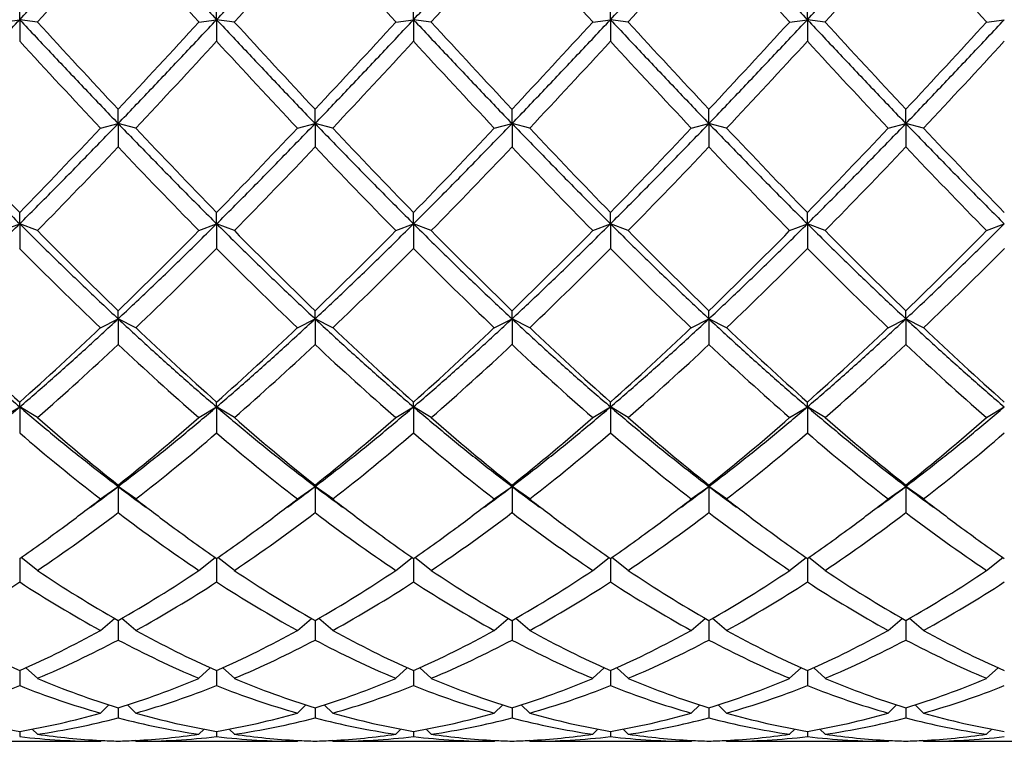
# Model space of a CAD drawing. Header units: millimetres. Extents: x 12 to 271, y 102 to 200.
# Tile 6 of 13: x 174 to 190, y 127 to 139. Entities that reach past the tile are written whole.
import ezdxf

# ---------------------------------------------------------------- set-up
doc = ezdxf.new("R2010")
doc.units = ezdxf.units.MM
doc.header["$LTSCALE"] = 16.335
doc.layers.get('0').update_dxf_attribs({"linetype": 'CONTINUOUS'})

msp = doc.modelspace()

# ---------------------------------------------------------------- linework, layer by layer
at = {"color": 7, "linetype": 'Continuous'}
for p, q in [((173.66, 139.065), (173.66, 139.353)), ((176.993, 139.065), (176.993, 139.353)), ((180.326, 139.065), (180.326, 139.353)), ((183.66, 139.065), (183.66, 139.353)), ((186.993, 139.065), (186.993, 139.353)), ((173.36, 139.026), (173.66, 139.065)), ((173.96, 139.026), (173.66, 139.065)), ((173.66, 139.065), (173.66, 138.699)), ((176.693, 139.026), (176.993, 139.065)), ((177.293, 139.026), (176.993, 139.065)), ((176.993, 139.065), (176.993, 138.699)), ((180.026, 139.026), (180.326, 139.065)), ((180.626, 139.026), (180.326, 139.065)), ((180.326, 139.065), (180.326, 138.699)), ((183.36, 139.026), (183.66, 139.065)), ((183.96, 139.026), (183.66, 139.065)), ((183.66, 139.065), (183.66, 138.699)), ((186.693, 139.026), (186.993, 139.065)), ((187.293, 139.026), (186.993, 139.065)), ((186.993, 139.065), (186.993, 138.699)), ((190.026, 139.026), (190.326, 139.065)), ((175.326, 137.307), (175.326, 137.549)), ((178.66, 137.307), (178.66, 137.549)), ((181.993, 137.307), (181.993, 137.549)), ((185.326, 137.307), (185.326, 137.549)), ((188.66, 137.307), (188.66, 137.549)), ((175.026, 137.23), (175.326, 137.307)), ((175.626, 137.23), (175.326, 137.307)), ((175.326, 137.307), (175.326, 136.912)), ((178.36, 137.23), (178.66, 137.307)), ((178.96, 137.23), (178.66, 137.307)), ((178.66, 137.307), (178.66, 136.912)), ((181.693, 137.23), (181.993, 137.307)), ((182.293, 137.23), (181.993, 137.307)), ((181.993, 137.307), (181.993, 136.912)), ((185.026, 137.23), (185.326, 137.307)), ((185.626, 137.23), (185.326, 137.307)), ((185.326, 137.307), (185.326, 136.912)), ((188.36, 137.23), (188.66, 137.307)), ((188.96, 137.23), (188.66, 137.307)), ((188.66, 137.307), (188.66, 136.912)), ((173.66, 135.611), (173.66, 135.802)), ((176.993, 135.611), (176.993, 135.802)), ((180.326, 135.611), (180.326, 135.802)), ((183.66, 135.611), (183.66, 135.802)), ((186.993, 135.611), (186.993, 135.802)), ((173.36, 135.496), (173.66, 135.611)), ((173.96, 135.496), (173.66, 135.611)), ((173.66, 135.611), (173.66, 135.192)), ((176.693, 135.496), (176.993, 135.611)), ((177.293, 135.496), (176.993, 135.611)), ((176.993, 135.611), (176.993, 135.192)), ((180.026, 135.496), (180.326, 135.611)), ((180.626, 135.496), (180.326, 135.611)), ((180.326, 135.611), (180.326, 135.192)), ((183.36, 135.496), (183.66, 135.611)), ((183.96, 135.496), (183.66, 135.611)), ((183.66, 135.611), (183.66, 135.192)), ((186.693, 135.496), (186.993, 135.611)), ((187.293, 135.496), (186.993, 135.611)), ((186.993, 135.611), (186.993, 135.192)), ((190.026, 135.496), (190.326, 135.611)), ((175.026, 133.853), (175.326, 134.003)), ((175.326, 134.003), (175.326, 134.141)), ((175.626, 133.853), (175.326, 134.003)), ((175.326, 134.003), (175.326, 133.57)), ((178.36, 133.853), (178.66, 134.003)), ((178.66, 134.003), (178.66, 134.141)), ((178.96, 133.853), (178.66, 134.003)), ((178.66, 134.003), (178.66, 133.57)), ((181.693, 133.853), (181.993, 134.003)), ((181.993, 134.003), (181.993, 134.141)), ((182.293, 133.853), (181.993, 134.003)), ((181.993, 134.003), (181.993, 133.57)), ((185.026, 133.853), (185.326, 134.003)), ((185.326, 134.003), (185.326, 134.141)), ((185.626, 133.853), (185.326, 134.003)), ((185.326, 134.003), (185.326, 133.57)), ((188.36, 133.853), (188.66, 134.003)), ((188.66, 134.003), (188.66, 134.141)), ((188.96, 133.853), (188.66, 134.003)), ((188.66, 134.003), (188.66, 133.57)), ((173.36, 132.331), (173.66, 132.513)), ((173.66, 132.513), (173.66, 132.595)), ((173.96, 132.331), (173.66, 132.513)), ((173.66, 132.513), (173.66, 132.071)), ((176.693, 132.331), (176.993, 132.513)), ((176.993, 132.513), (176.993, 132.595)), ((177.293, 132.331), (176.993, 132.513)), ((176.993, 132.513), (176.993, 132.071)), ((180.026, 132.331), (180.326, 132.513)), ((180.326, 132.513), (180.326, 132.595)), ((180.626, 132.331), (180.326, 132.513)), ((180.326, 132.513), (180.326, 132.071)), ((183.36, 132.331), (183.66, 132.513)), ((183.66, 132.513), (183.66, 132.595)), ((183.96, 132.331), (183.66, 132.513)), ((183.66, 132.513), (183.66, 132.071)), ((186.693, 132.331), (186.993, 132.513)), ((186.993, 132.513), (186.993, 132.595)), ((187.293, 132.331), (186.993, 132.513)), ((186.993, 132.513), (186.993, 132.071)), ((190.026, 132.331), (190.326, 132.513)), ((175.326, 131.166), (175.326, 131.19)), ((178.66, 131.166), (178.66, 131.19)), ((181.993, 131.166), (181.993, 131.19)), ((185.326, 131.166), (185.326, 131.19)), ((188.66, 131.166), (188.66, 131.19)), ((175.026, 130.954), (175.326, 131.166)), ((175.626, 130.954), (175.326, 131.166)), ((175.326, 131.166), (175.326, 130.723)), ((178.36, 130.954), (178.66, 131.166)), ((178.96, 130.954), (178.66, 131.166)), ((178.66, 131.166), (178.66, 130.723)), ((181.693, 130.954), (181.993, 131.166)), ((182.293, 130.954), (181.993, 131.166)), ((181.993, 131.166), (181.993, 130.723)), ((185.026, 130.954), (185.326, 131.166)), ((185.626, 130.954), (185.326, 131.166)), ((185.326, 131.166), (185.326, 130.723)), ((188.36, 130.954), (188.66, 131.166)), ((188.96, 130.954), (188.66, 131.166)), ((188.66, 131.166), (188.66, 130.723)), ((173.66, 129.95), (173.66, 129.549)), ((173.96, 129.746), (173.683, 129.966)), ((176.693, 129.746), (176.97, 129.966)), ((176.993, 129.95), (176.993, 129.549)), ((177.293, 129.746), (177.016, 129.966)), ((180.026, 129.746), (180.303, 129.966)), ((180.326, 129.95), (180.326, 129.549)), ((180.626, 129.746), (180.349, 129.966)), ((183.36, 129.746), (183.637, 129.966)), ((183.66, 129.95), (183.66, 129.549)), ((183.96, 129.746), (183.683, 129.966)), ((186.693, 129.746), (186.97, 129.966)), ((186.993, 129.95), (186.993, 129.549)), ((187.293, 129.746), (187.016, 129.966)), ((190.026, 129.746), (190.303, 129.966)), ((175.026, 128.729), (175.263, 128.934)), ((175.326, 128.897), (175.326, 128.567)), ((175.626, 128.729), (175.389, 128.934)), ((178.36, 128.729), (178.597, 128.934)), ((178.66, 128.897), (178.66, 128.567)), ((178.96, 128.729), (178.723, 128.934)), ((181.693, 128.729), (181.93, 128.934)), ((181.993, 128.897), (181.993, 128.567)), ((182.293, 128.729), (182.056, 128.934)), ((185.026, 128.729), (185.263, 128.934)), ((185.326, 128.897), (185.326, 128.567)), ((185.626, 128.729), (185.389, 128.934)), ((188.36, 128.729), (188.597, 128.934)), ((188.66, 128.897), (188.66, 128.567)), ((188.96, 128.729), (188.723, 128.934)), ((173.66, 128.049), (173.66, 127.796)), ((173.96, 127.919), (173.766, 128.098)), ((176.693, 127.919), (176.886, 128.098)), ((176.993, 128.049), (176.993, 127.796)), ((177.293, 127.919), (177.1, 128.098)), ((180.026, 127.919), (180.22, 128.098)), ((180.326, 128.049), (180.326, 127.796)), ((180.626, 127.919), (180.433, 128.098)), ((183.36, 127.919), (183.553, 128.098)), ((183.66, 128.049), (183.66, 127.796)), ((183.96, 127.919), (183.766, 128.098)), ((186.693, 127.919), (186.886, 128.098)), ((186.993, 128.049), (186.993, 127.796)), ((187.293, 127.919), (187.1, 128.098)), ((190.026, 127.919), (190.22, 128.098)), ((175.026, 127.33), (175.171, 127.47)), ((175.326, 127.419), (175.326, 127.249)), ((175.626, 127.33), (175.482, 127.47)), ((178.36, 127.33), (178.504, 127.47)), ((178.66, 127.419), (178.66, 127.249)), ((178.96, 127.33), (178.815, 127.47)), ((181.693, 127.33), (181.837, 127.47)), ((181.993, 127.419), (181.993, 127.249)), ((182.293, 127.33), (182.149, 127.47)), ((185.026, 127.33), (185.171, 127.47)), ((185.326, 127.419), (185.326, 127.249)), ((185.626, 127.33), (185.482, 127.47)), ((188.36, 127.33), (188.504, 127.47)), ((188.66, 127.419), (188.66, 127.249)), ((188.96, 127.33), (188.815, 127.47)), ((173.66, 127.02), (173.66, 126.934)), ((173.96, 126.973), (173.873, 127.059)), ((176.693, 126.973), (176.78, 127.059)), ((176.993, 127.02), (176.993, 126.934)), ((177.293, 126.973), (177.206, 127.059)), ((180.026, 126.973), (180.113, 127.059)), ((180.326, 127.02), (180.326, 126.934)), ((180.626, 126.973), (180.54, 127.059)), ((183.36, 126.973), (183.446, 127.059)), ((183.66, 127.02), (183.66, 126.934)), ((183.96, 126.973), (183.873, 127.059)), ((186.693, 126.973), (186.78, 127.059)), ((186.993, 127.02), (186.993, 126.934)), ((187.293, 126.973), (187.206, 127.059)), ((190.026, 126.973), (190.113, 127.059)), ((172.293, 126.853), (175.026, 126.853)), ((175.026, 126.853), (175.042, 126.869)), ((175.626, 126.853), (175.611, 126.869)), ((175.626, 126.853), (178.36, 126.853)), ((178.36, 126.853), (178.375, 126.869)), ((178.96, 126.853), (178.944, 126.869)), ((178.96, 126.853), (181.693, 126.853)), ((181.693, 126.853), (181.708, 126.869)), ((182.293, 126.853), (182.278, 126.869)), ((182.293, 126.853), (185.026, 126.853)), ((185.026, 126.853), (185.042, 126.869)), ((185.626, 126.853), (185.611, 126.869)), ((185.626, 126.853), (188.36, 126.853)), ((188.36, 126.853), (188.375, 126.869)), ((188.96, 126.853), (188.944, 126.869)), ((188.96, 126.853), (191.693, 126.853))]:
    msp.add_line(p, q, dxfattribs=at)
for centre, radius, start, end in [((-187.355, 470.139), 490.085, 317.49748, 317.7345), ((538.007, 470.139), 490.085, 222.2655, 222.50252), ((-184.021, 470.139), 490.085, 317.49748, 317.7345), ((541.341, 470.139), 490.085, 222.2655, 222.50252), ((-180.688, 470.139), 490.085, 317.49748, 317.7345), ((544.674, 470.139), 490.085, 222.2655, 222.50252), ((-177.355, 470.139), 490.085, 317.49748, 317.7345), ((548.007, 470.139), 490.085, 222.2655, 222.50252), ((-174.021, 470.139), 490.085, 317.49748, 317.7345), ((551.341, 470.139), 490.085, 222.2655, 222.50252), ((322.406, 275.06), 201.35, 222.50154, 223.07405), ((28.246, 275.06), 201.35, 316.92595, 317.49846), ((325.74, 275.06), 201.35, 222.50154, 223.07405), ((31.58, 275.06), 201.35, 316.92595, 317.49846), ((329.073, 275.06), 201.35, 222.50154, 223.07405), ((34.913, 275.06), 201.35, 316.92595, 317.49846), ((332.406, 275.06), 201.35, 222.50154, 223.07405), ((38.246, 275.06), 201.35, 316.92595, 317.49846), ((335.74, 275.06), 201.35, 222.50154, 223.07405), ((41.58, 275.06), 201.35, 316.92595, 317.49846), ((304.311, 258.83), 177.485, 222.59777, 223.24562), ((46.342, 258.83), 177.485, 316.75438, 317.40223), ((307.644, 258.83), 177.485, 222.59777, 223.24562), ((49.675, 258.83), 177.485, 316.75438, 317.40223), ((310.977, 258.83), 177.485, 222.59777, 223.24562), ((53.009, 258.83), 177.485, 316.75438, 317.40223), ((314.311, 258.83), 177.485, 222.59777, 223.24562), ((56.342, 258.83), 177.485, 316.75438, 317.40223), ((317.644, 258.83), 177.485, 222.59777, 223.24562), ((59.675, 258.83), 177.485, 316.75438, 317.40223), ((254.552, 214.594), 112.923, 223.24363, 224.2465), ((92.768, 214.594), 112.923, 315.7535, 316.75637), ((257.885, 214.594), 112.923, 223.24363, 224.2465), ((96.101, 214.594), 112.923, 315.7535, 316.75637), ((261.218, 214.594), 112.923, 223.24363, 224.2465), ((99.434, 214.594), 112.923, 315.7535, 316.75637), ((264.552, 214.594), 112.923, 223.24363, 224.2465), ((102.768, 214.594), 112.923, 315.7535, 316.75637), ((267.885, 214.594), 112.923, 223.24363, 224.2465), ((106.101, 214.594), 112.923, 315.7535, 316.75637), ((271.218, 214.594), 112.923, 223.24363, 224.2465), ((99.772, 208.44), 104.042, 315.48399, 316.56796), ((250.88, 208.44), 104.042, 223.43204, 224.51601), ((103.106, 208.44), 104.042, 315.48399, 316.56796), ((254.214, 208.44), 104.042, 223.43204, 224.51601), ((106.439, 208.44), 104.042, 315.48399, 316.56796), ((257.547, 208.44), 104.042, 223.43204, 224.51601), ((109.772, 208.44), 104.042, 315.48399, 316.56796), ((260.88, 208.44), 104.042, 223.43204, 224.51601), ((113.106, 208.44), 104.042, 315.48399, 316.56796), ((264.214, 208.44), 104.042, 223.43204, 224.51601), ((227.376, 188.012), 74.909, 224.51295, 225.98493), ((123.276, 188.012), 74.909, 314.01507, 315.48705), ((230.71, 188.012), 74.909, 224.51295, 225.98493), ((126.61, 188.012), 74.909, 314.01507, 315.48705), ((234.043, 188.012), 74.909, 224.51295, 225.98493), ((129.943, 188.012), 74.909, 314.01507, 315.48705), ((237.376, 188.012), 74.909, 224.51295, 225.98493), ((133.276, 188.012), 74.909, 314.01507, 315.48705), ((240.71, 188.012), 74.909, 224.51295, 225.98493), ((136.61, 188.012), 74.909, 314.01507, 315.48705), ((223.468, 184.656), 70.197, 224.80089, 226.36271), ((127.184, 184.656), 70.197, 313.63729, 315.19911), ((226.802, 184.656), 70.197, 224.80089, 226.36271), ((130.518, 184.656), 70.197, 313.63729, 315.19911), ((230.135, 184.656), 70.197, 224.80089, 226.36271), ((133.851, 184.656), 70.197, 313.63729, 315.19911), ((233.468, 184.656), 70.197, 224.80089, 226.36271), ((137.184, 184.656), 70.197, 313.63729, 315.19911), ((236.802, 184.656), 70.197, 224.80089, 226.36271), ((140.518, 184.656), 70.197, 313.63729, 315.19911), ((209.094, 172.442), 53.323, 226.3586, 228.355), ((138.226, 172.442), 53.323, 311.645, 313.6414), ((212.427, 172.442), 53.323, 226.3586, 228.355), ((141.559, 172.442), 53.323, 311.645, 313.6414), ((215.76, 172.442), 53.323, 226.3586, 228.355), ((144.892, 172.442), 53.323, 311.645, 313.6414), ((219.094, 172.442), 53.323, 226.3586, 228.355), ((148.226, 172.442), 53.323, 311.645, 313.6414), ((222.427, 172.442), 53.323, 226.3586, 228.355), ((151.559, 172.442), 53.323, 311.645, 313.6414), ((225.76, 172.442), 53.323, 226.3586, 228.355), ((140.811, 170.27), 50.381, 311.145, 313.243), ((209.842, 170.27), 50.381, 226.757, 228.855), ((144.144, 170.27), 50.381, 311.145, 313.243), ((213.175, 170.27), 50.381, 226.757, 228.855), ((147.477, 170.27), 50.381, 311.145, 313.243), ((216.509, 170.27), 50.381, 226.757, 228.855), ((150.811, 170.27), 50.381, 311.145, 313.243), ((219.842, 170.27), 50.381, 226.757, 228.855), ((154.144, 170.27), 50.381, 311.145, 313.243), ((223.175, 170.27), 50.381, 226.757, 228.855), ((199.861, 161.969), 39.361, 228.8499, 231.4416), ((150.792, 161.969), 39.361, 308.5584, 311.1501), ((203.194, 161.969), 39.361, 228.8499, 231.4416), ((154.125, 161.969), 39.361, 308.5584, 311.1501), ((206.527, 161.969), 39.361, 228.8499, 231.4416), ((157.459, 161.969), 39.361, 308.5584, 311.1501), ((209.861, 161.969), 39.361, 228.8499, 231.4416), ((160.792, 161.969), 39.361, 308.5584, 311.1501), ((213.194, 161.969), 39.361, 228.8499, 231.4416), ((164.125, 161.969), 39.361, 308.5584, 311.1501), ((197.99, 160.431), 37.366, 229.3735, 232.0807), ((152.663, 160.431), 37.366, 307.9193, 310.6265), ((201.323, 160.431), 37.366, 229.3735, 232.0807), ((155.996, 160.431), 37.366, 307.9193, 310.6265), ((204.656, 160.431), 37.366, 229.3735, 232.0807), ((159.33, 160.431), 37.366, 307.9193, 310.6265), ((207.99, 160.431), 37.366, 229.3735, 232.0807), ((162.663, 160.431), 37.366, 307.9193, 310.6265), ((211.323, 160.431), 37.366, 229.3735, 232.0807), ((165.996, 160.431), 37.366, 307.9193, 310.6265), ((155.977, 156.591), 31.951, 306.2294, 307.2721), ((194.676, 156.591), 31.951, 232.7279, 233.7706), ((159.31, 156.591), 31.951, 306.2294, 307.2721), ((198.009, 156.591), 31.951, 232.7279, 233.7706), ((162.643, 156.591), 31.951, 306.2294, 307.2721), ((201.343, 156.591), 31.951, 232.7279, 233.7706), ((165.977, 156.591), 31.951, 306.2294, 307.2721), ((204.676, 156.591), 31.951, 232.7279, 233.7706), ((169.31, 156.591), 31.951, 306.2294, 307.2721), ((208.009, 156.591), 31.951, 232.7279, 233.7706), ((155.596, 155.935), 31.648, 306.5056, 307.8767), ((195.057, 155.935), 31.648, 232.1233, 233.4944), ((158.929, 155.935), 31.648, 306.5056, 307.8767), ((198.39, 155.935), 31.648, 232.1233, 233.4944), ((162.262, 155.935), 31.648, 306.5056, 307.8767), ((201.724, 155.935), 31.648, 232.1233, 233.4944), ((165.596, 155.935), 31.648, 306.5056, 307.8767), ((205.057, 155.935), 31.648, 232.1233, 233.4944), ((168.929, 155.935), 31.648, 306.5056, 307.8767), ((208.39, 155.935), 31.648, 232.1233, 233.4944), ((158.177, 153.268), 28.326, 303.86, 307.2586), ((192.475, 153.268), 28.326, 232.7414, 236.14), ((161.511, 153.268), 28.326, 303.86, 307.2586), ((195.809, 153.268), 28.326, 232.7414, 236.14), ((164.844, 153.268), 28.326, 303.86, 307.2586), ((199.142, 153.268), 28.326, 232.7414, 236.14), ((168.177, 153.268), 28.326, 303.86, 307.2586), ((202.475, 153.268), 28.326, 232.7414, 236.14), ((171.511, 153.268), 28.326, 303.86, 307.2586), ((205.809, 153.268), 28.326, 232.7414, 236.14), ((157.302, 153.635), 28.785, 304.6302, 306.4982), ((193.351, 153.635), 28.785, 233.5018, 235.3698), ((160.635, 153.635), 28.785, 304.6302, 306.4982), ((196.684, 153.635), 28.785, 233.5018, 235.3698), ((163.969, 153.635), 28.785, 304.6302, 306.4982), ((200.017, 153.635), 28.785, 233.5018, 235.3698), ((167.302, 153.635), 28.785, 304.6302, 306.4982), ((203.351, 153.635), 28.785, 233.5018, 235.3698), ((170.635, 153.635), 28.785, 304.6302, 306.4982), ((206.684, 153.635), 28.785, 233.5018, 235.3698), ((186.73, 148.775), 22.917, 236.1351, 240.1586), ((163.923, 148.775), 22.917, 299.8414, 303.8649), ((190.063, 148.775), 22.917, 236.1351, 240.1586), ((167.256, 148.775), 22.917, 299.8414, 303.8649), ((193.396, 148.775), 22.917, 236.1351, 240.1586), ((170.59, 148.775), 22.917, 299.8414, 303.8649), ((196.73, 148.775), 22.917, 236.1351, 240.1586), ((173.923, 148.775), 22.917, 299.8414, 303.8649), ((200.063, 148.775), 22.917, 236.1351, 240.1586), ((177.256, 148.775), 22.917, 299.8414, 303.8649), ((161.709, 147.925), 21.92, 298.8713, 303.0377), ((185.61, 147.925), 21.92, 236.9623, 241.1287), ((165.042, 147.925), 21.92, 298.8713, 303.0377), ((188.944, 147.925), 21.92, 236.9623, 241.1287), ((168.376, 147.925), 21.92, 298.8713, 303.0377), ((192.277, 147.925), 21.92, 236.9623, 241.1287), ((171.709, 147.925), 21.92, 298.8713, 303.0377), ((195.61, 147.925), 21.92, 236.9623, 241.1287), ((175.042, 147.925), 21.92, 298.8713, 303.0377), ((198.944, 147.925), 21.92, 236.9623, 241.1287), ((178.376, 147.925), 21.92, 298.8713, 303.0377), ((181.038, 144.588), 18.11, 241.1264, 245.9576), ((166.281, 144.588), 18.11, 294.0425, 298.8735), ((184.371, 144.588), 18.11, 241.1265, 245.9575), ((169.615, 144.588), 18.11, 294.0425, 298.8735), ((187.705, 144.588), 18.11, 241.1265, 245.9575), ((172.948, 144.588), 18.11, 294.0425, 298.8735), ((191.038, 144.588), 18.11, 241.1265, 245.9575), ((176.281, 144.588), 18.11, 294.0425, 298.8735), ((194.371, 144.588), 18.11, 241.1265, 245.9575), ((179.615, 144.588), 18.11, 294.0425, 298.8735), ((197.705, 144.588), 18.11, 241.1265, 245.9575), ((167.184, 143.965), 17.418, 292.8929, 297.8704), ((183.469, 143.965), 17.418, 242.1296, 247.1071), ((170.517, 143.965), 17.418, 292.8929, 297.8704), ((186.802, 143.965), 17.418, 242.1296, 247.1071), ((173.851, 143.965), 17.418, 292.8929, 297.8704), ((190.135, 143.965), 17.418, 242.1296, 247.1071), ((177.184, 143.965), 17.418, 292.8929, 297.8704), ((193.469, 143.965), 17.418, 242.1296, 247.1071), ((180.517, 143.965), 17.418, 292.8929, 297.8704), ((196.802, 143.965), 17.418, 242.1296, 247.1071), ((179.728, 141.582), 14.831, 247.1104, 252.7341), ((170.924, 141.582), 14.831, 287.2658, 292.8896), ((183.062, 141.582), 14.831, 247.1104, 252.7342), ((174.258, 141.582), 14.831, 287.2658, 292.8896), ((186.395, 141.582), 14.831, 247.1104, 252.7342), ((177.591, 141.582), 14.831, 287.2658, 292.8896), ((189.728, 141.582), 14.831, 247.1104, 252.7342), ((180.924, 141.582), 14.831, 287.2658, 292.8896), ((193.062, 141.582), 14.831, 247.1104, 252.7342), ((184.258, 141.582), 14.831, 287.2658, 292.8896), ((168.342, 141.154), 14.377, 285.9503, 291.7071), ((178.977, 141.154), 14.377, 248.2929, 254.0497), ((171.675, 141.154), 14.377, 285.9503, 291.7071), ((182.311, 141.154), 14.377, 248.2929, 254.0497), ((175.009, 141.154), 14.377, 285.9503, 291.7071), ((185.644, 141.154), 14.377, 248.2929, 254.0497), ((178.342, 141.154), 14.377, 285.9503, 291.7071), ((188.977, 141.154), 14.377, 248.2929, 254.0497), ((181.675, 141.154), 14.377, 285.9503, 291.7071), ((192.311, 141.154), 14.377, 248.2929, 254.0497), ((185.009, 141.154), 14.377, 285.9503, 291.7071), ((175.801, 139.613), 12.774, 254.061, 260.35), ((171.518, 139.614), 12.774, 279.65, 285.939), ((172.172, 139.363), 12.518, 278.2111, 284.5957), ((178.481, 139.363), 12.518, 255.4043, 261.7889), ((179.134, 139.614), 12.774, 254.061, 260.35), ((174.852, 139.614), 12.774, 279.65, 285.939), ((175.505, 139.363), 12.518, 278.2111, 284.5957), ((181.814, 139.363), 12.518, 255.4043, 261.7889), ((182.468, 139.614), 12.774, 254.061, 260.35), ((178.185, 139.614), 12.774, 279.65, 285.939), ((178.839, 139.363), 12.518, 278.2111, 284.5957), ((185.147, 139.363), 12.518, 255.4043, 261.7889), ((185.801, 139.614), 12.774, 254.061, 260.35), ((181.518, 139.614), 12.774, 279.65, 285.939), ((182.172, 139.363), 12.518, 278.2111, 284.5957), ((188.481, 139.363), 12.518, 255.4043, 261.7889), ((189.134, 139.614), 12.774, 254.061, 260.35), ((184.852, 139.614), 12.774, 279.65, 285.939), ((185.505, 139.363), 12.518, 278.2111, 284.5957), ((191.814, 139.363), 12.518, 255.4043, 261.7889), ((192.468, 139.614), 12.774, 254.061, 260.35), ((175.029, 138.523), 11.67, 263.2632, 269.9888), ((175.637, 138.634), 11.781, 261.812, 267.0293), ((175.627, 138.466), 11.613, 267.0371, 268.5153), ((175.025, 138.466), 11.613, 271.4847, 272.9629), ((175.015, 138.634), 11.781, 272.9707, 278.188), ((175.624, 138.523), 11.67, 270.0112, 276.7368), ((178.362, 138.523), 11.67, 263.2632, 269.9888), ((178.971, 138.634), 11.781, 261.812, 267.0293), ((178.961, 138.466), 11.613, 267.0371, 268.5153), ((178.359, 138.466), 11.613, 271.4847, 272.9629), ((178.349, 138.634), 11.781, 272.9707, 278.188), ((178.957, 138.523), 11.67, 270.0112, 276.7368), ((181.695, 138.523), 11.67, 263.2632, 269.9888), ((182.304, 138.634), 11.781, 261.812, 267.0293), ((182.294, 138.466), 11.613, 267.0371, 268.5153), ((181.692, 138.466), 11.613, 271.4847, 272.9629), ((181.682, 138.634), 11.781, 272.9707, 278.188), ((182.291, 138.523), 11.67, 270.0112, 276.7368), ((185.029, 138.523), 11.67, 263.2632, 269.9888), ((185.637, 138.634), 11.781, 261.812, 267.0293), ((185.627, 138.466), 11.613, 267.0371, 268.5153), ((185.025, 138.466), 11.613, 271.4847, 272.9629), ((185.015, 138.634), 11.781, 272.9707, 278.188), ((185.624, 138.523), 11.67, 270.0112, 276.7368), ((188.362, 138.523), 11.67, 263.2632, 269.9888), ((188.971, 138.634), 11.781, 261.812, 267.0293), ((188.961, 138.466), 11.613, 267.0371, 268.5153), ((188.359, 138.466), 11.613, 271.4847, 272.9629), ((188.349, 138.634), 11.781, 272.9707, 278.188), ((188.957, 138.523), 11.67, 270.0112, 276.7368)]:
    msp.add_arc(centre, radius, start, end, dxfattribs=at)
for points, start_tangent, end_tangent in [([(173.66, 139.065), (174.215, 139.659), (174.771, 140.256), (175.326, 140.853)], (0.683899, 0.729577), (0.680766, 0.732501)), ([(175.326, 140.853), (175.882, 140.256), (176.437, 139.659), (176.993, 139.065)], (0.680766, -0.732501), (0.683899, -0.729577)), ([(176.993, 139.065), (177.549, 139.659), (178.104, 140.256), (178.66, 140.853)], (0.683899, 0.729577), (0.680766, 0.732501)), ([(180.326, 139.065), (180.882, 139.659), (181.437, 140.256), (181.993, 140.853)], (0.683899, 0.729577), (0.680766, 0.732501)), ([(183.66, 139.065), (184.215, 139.659), (184.771, 140.256), (185.326, 140.853)], (0.683899, 0.729577), (0.680766, 0.732501)), ([(185.326, 140.853), (185.882, 140.256), (186.437, 139.659), (186.993, 139.065)], (0.680766, -0.732501), (0.683899, -0.729577)), ([(186.993, 139.065), (187.549, 139.659), (188.104, 140.256), (188.66, 140.853)], (0.683899, 0.729577), (0.680766, 0.732501)), ([(171.993, 137.307), (172.549, 137.888), (173.104, 138.474), (173.66, 139.065)], (0.69334, 0.72061), (0.683899, 0.729577)), ([(173.66, 139.065), (174.215, 138.474), (174.771, 137.888), (175.326, 137.307)], (0.683899, -0.729577), (0.69334, -0.72061)), ([(175.326, 137.307), (175.882, 137.888), (176.437, 138.474), (176.993, 139.065)], (0.69334, 0.72061), (0.683899, 0.729577)), ([(176.993, 139.065), (177.549, 138.474), (178.104, 137.888), (178.66, 137.307)], (0.683899, -0.729577), (0.69334, -0.72061)), ([(178.66, 137.307), (179.215, 137.888), (179.771, 138.474), (180.326, 139.065)], (0.69334, 0.72061), (0.683899, 0.729577)), ([(180.326, 139.065), (180.882, 138.474), (181.437, 137.888), (181.993, 137.307)], (0.683899, -0.729577), (0.69334, -0.72061)), ([(181.993, 137.307), (182.549, 137.888), (183.104, 138.474), (183.66, 139.065)], (0.69334, 0.72061), (0.683899, 0.729577)), ([(183.66, 139.065), (184.215, 138.474), (184.771, 137.888), (185.326, 137.307)], (0.683899, -0.729577), (0.69334, -0.72061)), ([(185.326, 137.307), (185.882, 137.888), (186.437, 138.474), (186.993, 139.065)], (0.69334, 0.72061), (0.683899, 0.729577)), ([(186.993, 139.065), (187.549, 138.474), (188.104, 137.888), (188.66, 137.307)], (0.683899, -0.729577), (0.69334, -0.72061)), ([(188.66, 137.307), (189.215, 137.888), (189.771, 138.474), (190.326, 139.065)], (0.69334, 0.72061), (0.683899, 0.729577)), ([(171.993, 137.307), (172.549, 136.734), (173.104, 136.168), (173.66, 135.611)], (0.69334, -0.72061), (0.709199, -0.705008)), ([(173.66, 135.611), (174.215, 136.168), (174.771, 136.734), (175.326, 137.307)], (0.709199, 0.705008), (0.69334, 0.72061)), ([(175.326, 137.307), (175.882, 136.734), (176.437, 136.168), (176.993, 135.611)], (0.69334, -0.72061), (0.709199, -0.705008)), ([(176.993, 135.611), (177.549, 136.168), (178.104, 136.734), (178.66, 137.307)], (0.709199, 0.705008), (0.69334, 0.72061)), ([(178.66, 137.307), (179.215, 136.734), (179.771, 136.168), (180.326, 135.611)], (0.69334, -0.72061), (0.709199, -0.705008)), ([(180.326, 135.611), (180.882, 136.168), (181.437, 136.734), (181.993, 137.307)], (0.709199, 0.705008), (0.69334, 0.72061)), ([(181.993, 137.307), (182.549, 136.734), (183.104, 136.168), (183.66, 135.611)], (0.69334, -0.72061), (0.709199, -0.705008)), ([(183.66, 135.611), (184.215, 136.168), (184.771, 136.734), (185.326, 137.307)], (0.709199, 0.705008), (0.69334, 0.72061)), ([(185.326, 137.307), (185.882, 136.734), (186.437, 136.168), (186.993, 135.611)], (0.69334, -0.72061), (0.709199, -0.705008)), ([(186.993, 135.611), (187.549, 136.168), (188.104, 136.734), (188.66, 137.307)], (0.709199, 0.705008), (0.69334, 0.72061)), ([(188.66, 137.307), (189.215, 136.734), (189.771, 136.168), (190.326, 135.611)], (0.69334, -0.72061), (0.709199, -0.705008)), ([(171.993, 134.003), (172.549, 134.527), (173.104, 135.063), (173.66, 135.611)], (0.7316, 0.681734), (0.709199, 0.705008)), ([(173.66, 135.611), (174.215, 135.063), (174.771, 134.527), (175.326, 134.003)], (0.709199, -0.705008), (0.7316, -0.681734)), ([(175.326, 134.003), (175.882, 134.527), (176.437, 135.063), (176.993, 135.611)], (0.7316, 0.681734), (0.709199, 0.705008)), ([(176.993, 135.611), (177.549, 135.063), (178.104, 134.527), (178.66, 134.003)], (0.709199, -0.705008), (0.7316, -0.681734)), ([(178.66, 134.003), (179.215, 134.527), (179.771, 135.063), (180.326, 135.611)], (0.7316, 0.681734), (0.709199, 0.705008)), ([(180.326, 135.611), (180.882, 135.063), (181.437, 134.527), (181.993, 134.003)], (0.709199, -0.705008), (0.7316, -0.681734)), ([(181.993, 134.003), (182.549, 134.527), (183.104, 135.063), (183.66, 135.611)], (0.7316, 0.681734), (0.709199, 0.705008)), ([(183.66, 135.611), (184.215, 135.063), (184.771, 134.527), (185.326, 134.003)], (0.709199, -0.705008), (0.7316, -0.681734)), ([(185.326, 134.003), (185.882, 134.527), (186.437, 135.063), (186.993, 135.611)], (0.7316, 0.681734), (0.709199, 0.705008)), ([(186.993, 135.611), (187.549, 135.063), (188.104, 134.527), (188.66, 134.003)], (0.709199, -0.705008), (0.7316, -0.681734)), ([(188.66, 134.003), (189.215, 134.527), (189.771, 135.063), (190.326, 135.611)], (0.7316, 0.681734), (0.709199, 0.705008)), ([(171.993, 134.003), (172.549, 133.492), (173.104, 132.995), (173.66, 132.513)], (0.7316, -0.681734), (0.76057, -0.649256)), ([(173.66, 132.513), (174.215, 132.995), (174.771, 133.492), (175.326, 134.003)], (0.76057, 0.649256), (0.7316, 0.681734)), ([(175.326, 134.003), (175.882, 133.492), (176.437, 132.995), (176.993, 132.513)], (0.7316, -0.681734), (0.76057, -0.649256)), ([(176.993, 132.513), (177.549, 132.995), (178.104, 133.492), (178.66, 134.003)], (0.76057, 0.649256), (0.7316, 0.681734)), ([(178.66, 134.003), (179.215, 133.492), (179.771, 132.995), (180.326, 132.513)], (0.7316, -0.681734), (0.76057, -0.649256)), ([(180.326, 132.513), (180.882, 132.995), (181.437, 133.492), (181.993, 134.003)], (0.76057, 0.649256), (0.7316, 0.681734)), ([(181.993, 134.003), (182.549, 133.492), (183.104, 132.995), (183.66, 132.513)], (0.7316, -0.681734), (0.76057, -0.649256)), ([(183.66, 132.513), (184.215, 132.995), (184.771, 133.492), (185.326, 134.003)], (0.76057, 0.649256), (0.7316, 0.681734)), ([(185.326, 134.003), (185.882, 133.492), (186.437, 132.995), (186.993, 132.513)], (0.7316, -0.681734), (0.76057, -0.649256)), ([(186.993, 132.513), (187.549, 132.995), (188.104, 133.492), (188.66, 134.003)], (0.76057, 0.649256), (0.7316, 0.681734)), ([(188.66, 134.003), (189.215, 133.492), (189.771, 132.995), (190.326, 132.513)], (0.7316, -0.681734), (0.76057, -0.649256)), ([(171.993, 131.166), (172.549, 131.598), (173.104, 132.047), (173.66, 132.513)], (0.795839, 0.605509), (0.76057, 0.649256)), ([(173.66, 132.513), (174.215, 132.047), (174.771, 131.598), (175.326, 131.166)], (0.76057, -0.649256), (0.795839, -0.605509)), ([(175.326, 131.166), (175.882, 131.598), (176.437, 132.047), (176.993, 132.513)], (0.795839, 0.605509), (0.76057, 0.649256)), ([(176.993, 132.513), (177.549, 132.047), (178.104, 131.598), (178.66, 131.166)], (0.76057, -0.649256), (0.795839, -0.605509)), ([(178.66, 131.166), (179.215, 131.598), (179.771, 132.047), (180.326, 132.513)], (0.795839, 0.605509), (0.76057, 0.649256)), ([(180.326, 132.513), (180.882, 132.047), (181.437, 131.598), (181.993, 131.166)], (0.76057, -0.649256), (0.795839, -0.605509)), ([(181.993, 131.166), (182.549, 131.598), (183.104, 132.047), (183.66, 132.513)], (0.795839, 0.605509), (0.76057, 0.649256)), ([(183.66, 132.513), (184.215, 132.047), (184.771, 131.598), (185.326, 131.166)], (0.76057, -0.649256), (0.795839, -0.605509)), ([(185.326, 131.166), (185.882, 131.598), (186.437, 132.047), (186.993, 132.513)], (0.795839, 0.605509), (0.76057, 0.649256)), ([(186.993, 132.513), (187.549, 132.047), (188.104, 131.598), (188.66, 131.166)], (0.76057, -0.649256), (0.795839, -0.605509)), ([(188.66, 131.166), (189.215, 131.598), (189.771, 132.047), (190.326, 132.513)], (0.795839, 0.605509), (0.76057, 0.649256))]:
    msp.add_spline(points, degree=3, dxfattribs=dict(at, start_tangent=start_tangent, end_tangent=end_tangent))

doc.saveas('drawing.dxf')
